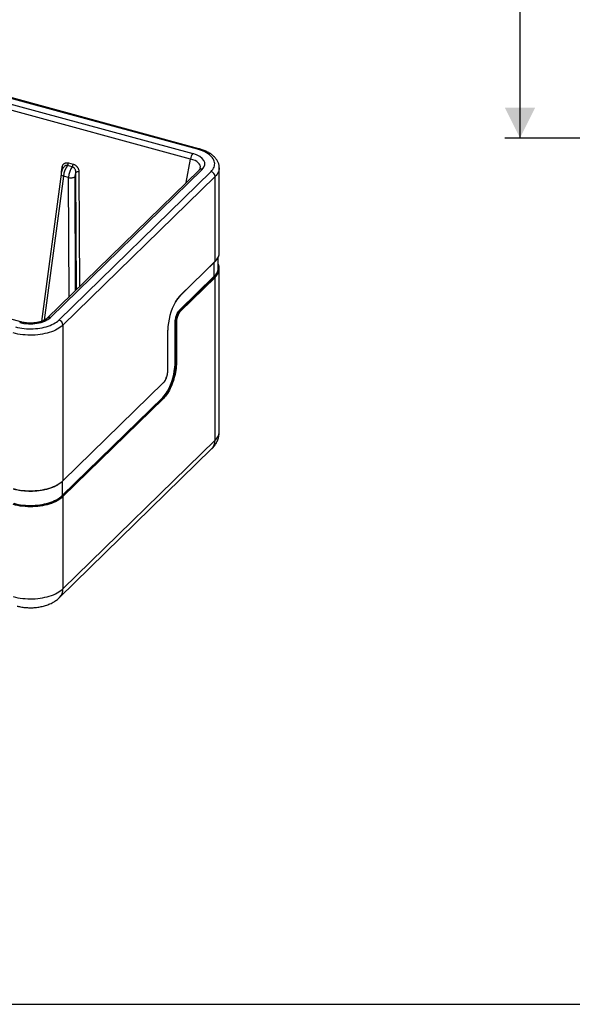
# Model space of a CAD drawing. Header units: millimetres. Extents: x 500 to 14350, y 500 to 12882.
# Tile 2 of 7: x 3327 to 5151, y 500 to 3749. Entities that reach past the tile are written whole.
import ezdxf

# ---------------------------------------------------------------- set-up
doc = ezdxf.new("R2010")
doc.units = ezdxf.units.MM
doc.header["$LTSCALE"] = 50
doc.layers.add('FORMAT', color=7, linetype='Continuous')
doc.styles.add('SLDTEXTSTYLE0', font='TXT', dxfattribs={"width": 0.605})
doc.dimstyles.new('SLDDIMSTYLE0', dxfattribs={"dimtxt": 128.415934, "dimasz": 100, "dimexe": 0, "dimexo": 0.0625, "dimgap": 32.103984, "dimtad": 1, "dimlfac": 0.4, "dimrnd": 1e-09, "dimzin": 12, "dimdsep": 46, "dimtxsty": 'SLDTEXTSTYLE0', "dimsah": 1, "dimcen": 0.09, "dimadec": 0, "dimazin": 3, "dimtfac": 1, "dimtofl": 0, "dimtmove": 0, "dimatfit": 3, "dimfxl": 0, "dimfrac": 2, "dimtolj": 1, "dimtzin": 12, "dimarcsym": 0})

# ---------------------------------------------------------------- blocks, each defined once
blk = doc.blocks.new('_D')
at = {"layer": 'FORMAT'}
for p, q in [((5561.7, 6233.7), (4928.9, 6233.7)), ((4978.4, 6233.7), (4978.4, 3358.7)), ((5561.7, 3358.7), (4928.9, 3358.7))]:
    blk.add_line(p, q, dxfattribs=at)
for points in [[(4978.4, 6233.7), (4928.4, 6133.7), (5028.4, 6133.7)], [(4978.4, 3358.7), (5028.4, 3458.7), (4928.4, 3458.7)]]:
    blk.add_solid(points, dxfattribs=at)
at = {"layer": 'FORMAT', "insert": (4807.9, 4600.2), "char_height": 132.29, "attachment_point": 1, "rotation": 90, "style": 'SLDTEXTSTYLE0'}
blk.add_mtext('1150', dxfattribs=at)

msp = doc.modelspace()

# ---------------------------------------------------------------- linework, layer by layer
at = {"color": 7, "linetype": 'Continuous', "lineweight": 25}
for p, q in [((3914.317, 3321.969), (2587.69, 3682.518)), ((3918.291, 3323.603), (2591.664, 3684.152)), ((3891.296, 3289.4), (2566.759, 3649.38)), ((2573.778, 3667.635), (3898.314, 3307.655)), ((3919.141, 3253.185), (3418.193, 2764.245)), ((3929.724, 3255.33), (3428.776, 2766.389)), ((3500.566, 3263.596), (3485.351, 3267.731)), ((3488.58, 3276.565), (3503.795, 3272.43)), ((3986.031, 2980.792), (3986.031, 3260.67)), ((3463.612, 3239.882), (3398.958, 2753.523)), ((3456.57, 2758.147), (3958.621, 3248.164)), ((3972.021, 3231.535), (3469.97, 2741.518)), ((3488.467, 3228.037), (3471.613, 3232.618)), ((3972.021, 2951.657), (3972.021, 3231.535)), ((3982.698, 2930.791), (3982.698, 2966.147)), ((3857.54, 2839.475), (3971.739, 2950.937)), ((3857.822, 2840.195), (3972.021, 2951.657)), ((3983.009, 2942.179), (3982.698, 2942.961)), ((3986.031, 2390.516), (3986.031, 2928.193)), ((3854.874, 2790.995), (3969.073, 2902.457)), ((3970.413, 2900.794), (3856.214, 2789.332)), ((3856.482, 2789.259), (3970.681, 2900.721)), ((3972.021, 2899.058), (3857.822, 2787.596)), ((3972.021, 2361.38), (3972.021, 2899.058)), ((3331.156, 2751.846), (3021.751, 2835.935)), ((3856.214, 2789.332), (3856.482, 2789.259)), ((3469.97, 2741.518), (3469.97, 2227.867)), ((3840.025, 2617.406), (3840.025, 2749.228)), ((3842.072, 2749.554), (3842.34, 2749.481)), ((3842.072, 2749.554), (3842.072, 2617.732)), ((3842.34, 2617.659), (3842.34, 2749.481)), ((3844.387, 2749.807), (3844.387, 2617.985)), ((3815.749, 2590.034), (3815.749, 2721.856)), ((3815.924, 2722.22), (3815.953, 2725.056)), ((3815.924, 2590.398), (3815.924, 2722.22)), ((3842.072, 2617.732), (3842.34, 2617.659)), ((3469.688, 2227.147), (3802.032, 2551.524)), ((3469.97, 2227.867), (3802.314, 2552.244)), ((3467.022, 2178.667), (3799.366, 2503.044)), ((3800.706, 2501.381), (3468.362, 2177.004)), ((3468.63, 2176.931), (3800.974, 2501.309)), ((3802.314, 2499.646), (3469.97, 2175.268)), ((3800.706, 2501.381), (3800.974, 2501.309)), ((3469.97, 1871.363), (3972.021, 2361.38)), ((3458.701, 1842.559), (3960.752, 2332.576)), ((3469.97, 2175.268), (3469.97, 1871.363))]:
    msp.add_line(p, q, dxfattribs=at)
at = {"color": 8, "linetype": 'Continuous', "lineweight": 25}
for p, q in [((3876.723, 3211.784), (3891.296, 3289.4)), ((3465.325, 3247.759), (3467.194, 3261.815)), ((3471.613, 3232.618), (3408.458, 2757.538)), ((3490.388, 2834.709), (3488.467, 3228.037)), ((3508.853, 3230.577), (3510.69, 2854.524)), ((3514.343, 2858.09), (3512.451, 3245.474)), ((3522.644, 3246.744), (3524.494, 2867.997)), ((3969.073, 2902.457), (3969.073, 2948.335)), ((3815.749, 2721.856), (3815.778, 2724.743)), ((3839.952, 2612.87), (3840.025, 2617.406)), ((3467.022, 2224.738), (3467.022, 2178.667))]:
    msp.add_line(p, q, dxfattribs=at)
at = {"color": 7, "linetype": 'Continuous', "lineweight": 25, "flags": 128}
for points in [[(3958.621, 3248.164), (3961.913, 3251.676), (3964.71, 3255.299), (3966.999, 3259.016), (3968.766, 3262.808), (3970.004, 3266.655), (3970.706, 3270.538), (3970.869, 3274.436), (3970.491, 3278.331), (3969.574, 3282.201), (3968.124, 3286.029), (3966.147, 3289.793), (3963.654, 3293.475), (3960.658, 3297.056), (3957.172, 3300.517), (3953.217, 3303.842), (3948.811, 3307.013), (3943.977, 3310.014), (3938.739, 3312.83), (3933.125, 3315.446), (3927.163, 3317.85), (3920.883, 3320.028), (3914.317, 3321.969)], [(3488.467, 3228.037), (3491.206, 3227.616), (3494.108, 3227.412), (3497.062, 3227.432), (3499.956, 3227.675), (3502.681, 3228.132), (3505.131, 3228.786), (3507.215, 3229.611), (3508.853, 3230.577)], [(3840.025, 2749.228), (3840.152, 2752.912), (3840.531, 2756.781), (3841.155, 2760.769), (3842.014, 2764.807), (3843.093, 2768.826), (3844.374, 2772.758), (3845.834, 2776.536), (3847.449, 2780.094), (3849.192, 2783.373), (3851.031, 2786.315), (3852.936, 2788.87), (3854.874, 2790.995)], [(3856.214, 2789.332), (3854.202, 2787.103), (3852.23, 2784.391), (3850.339, 2781.251), (3848.568, 2777.746), (3846.953, 2773.949), (3845.526, 2769.935), (3844.317, 2765.788), (3843.35, 2761.592), (3842.645, 2757.431), (3842.216, 2753.391), (3842.072, 2749.554)], [(3842.34, 2749.481), (3842.484, 2753.318), (3842.913, 2757.358), (3843.618, 2761.519), (3844.585, 2765.716), (3845.794, 2769.863), (3847.221, 2773.876), (3848.836, 2777.673), (3850.607, 2781.178), (3852.498, 2784.318), (3854.47, 2787.031), (3856.482, 2789.259)], [(3469.97, 2741.518), (3465.86, 2737.818), (3461.269, 2734.271), (3456.219, 2730.894), (3450.733, 2727.702), (3444.836, 2724.71), (3438.558, 2721.933), (3431.926, 2719.383), (3424.971, 2717.071), (3417.727, 2715.01), (3410.226, 2713.208), (3402.504, 2711.674), (3394.596, 2710.415), (3386.541, 2709.437), (3378.374, 2708.744), (3370.135, 2708.34), (3361.861, 2708.226), (3353.591, 2708.403), (3345.365, 2708.871), (3337.219, 2709.627), (3329.193, 2710.667), (3321.323, 2711.987), (3313.646, 2713.58), (3306.199, 2715.44)], [(3313.27, 2735.329), (3320.088, 2733.633), (3327.123, 2732.193), (3334.34, 2731.014), (3341.702, 2730.104), (3349.171, 2729.466), (3356.71, 2729.104), (3364.279, 2729.021), (3371.841, 2729.215), (3379.356, 2729.688), (3386.787, 2730.434), (3394.095, 2731.453), (3401.244, 2732.737), (3408.197, 2734.28), (3414.918, 2736.075), (3421.374, 2738.112), (3427.531, 2740.382), (3433.358, 2742.871), (3438.825, 2745.569), (3443.905, 2748.46), (3448.571, 2751.531), (3452.8, 2754.766), (3456.57, 2758.147)], [(3842.072, 2617.732), (3841.944, 2611.647), (3841.563, 2605.35), (3840.929, 2598.88), (3840.047, 2592.278), (3838.923, 2585.584), (3837.563, 2578.839), (3835.976, 2572.085), (3834.172, 2565.364), (3832.161, 2558.716), (3829.956, 2552.183), (3827.571, 2545.806), (3825.02, 2539.623), (3822.319, 2533.673), (3819.486, 2527.992), (3816.536, 2522.615), (3813.489, 2517.576), (3810.362, 2512.906), (3807.177, 2508.633), (3803.951, 2504.783), (3800.706, 2501.381)], [(3800.974, 2501.309), (3804.219, 2504.71), (3807.445, 2508.56), (3810.63, 2512.833), (3813.757, 2517.504), (3816.804, 2522.543), (3819.754, 2527.919), (3822.587, 2533.6), (3825.288, 2539.55), (3827.839, 2545.733), (3830.224, 2552.111), (3832.429, 2558.643), (3834.44, 2565.291), (3836.244, 2572.012), (3837.831, 2578.766), (3839.191, 2585.511), (3840.315, 2592.205), (3841.197, 2598.808), (3841.831, 2605.277), (3842.212, 2611.574), (3842.34, 2617.659)], [(3844.387, 2617.985), (3844.257, 2611.796), (3843.869, 2605.391), (3843.225, 2598.811), (3842.328, 2592.096), (3841.184, 2585.288), (3839.801, 2578.427), (3838.187, 2571.558), (3836.352, 2564.722), (3834.307, 2557.96), (3832.064, 2551.316), (3829.638, 2544.83), (3827.044, 2538.541), (3824.297, 2532.489), (3821.415, 2526.711), (3818.415, 2521.243), (3815.315, 2516.117), (3812.136, 2511.367), (3808.895, 2507.021), (3805.615, 2503.106), (3802.314, 2499.646)], [(3802.314, 2552.244), (3804.226, 2554.362), (3806.099, 2556.938), (3807.895, 2559.922), (3809.577, 2563.251), (3811.112, 2566.859), (3812.467, 2570.671), (3813.616, 2574.611), (3814.535, 2578.598), (3815.205, 2582.55), (3815.612, 2586.388), (3815.749, 2590.034)], [(3306.199, 2201.789), (3313.646, 2199.929), (3321.323, 2198.336), (3329.193, 2197.016), (3337.219, 2195.976), (3345.365, 2195.22), (3353.591, 2194.752), (3361.861, 2194.575), (3370.135, 2194.689), (3378.374, 2195.093), (3386.541, 2195.786), (3394.596, 2196.764), (3402.504, 2198.023), (3410.226, 2199.557), (3417.727, 2201.359), (3424.971, 2203.42), (3431.926, 2205.732), (3438.558, 2208.282), (3444.836, 2211.059), (3450.733, 2214.051), (3456.219, 2217.243), (3461.269, 2220.62), (3465.86, 2224.167), (3469.97, 2227.867)], [(3307.754, 2153.306), (3314.997, 2151.497), (3322.463, 2149.948), (3330.116, 2148.664), (3337.922, 2147.653), (3345.843, 2146.918), (3353.844, 2146.463), (3361.886, 2146.29), (3369.932, 2146.401), (3377.945, 2146.794), (3385.887, 2147.468), (3393.721, 2148.419), (3401.411, 2149.644), (3408.921, 2151.135), (3416.215, 2152.888), (3423.261, 2154.893), (3430.024, 2157.14), (3436.474, 2159.62), (3442.58, 2162.321), (3448.314, 2165.231), (3453.649, 2168.335), (3458.56, 2171.619), (3463.025, 2175.068), (3467.022, 2178.667)], [(3469.97, 2175.268), (3465.86, 2171.568), (3461.269, 2168.021), (3456.219, 2164.644), (3450.733, 2161.452), (3444.836, 2158.46), (3438.558, 2155.683), (3431.926, 2153.133), (3424.971, 2150.822), (3417.727, 2148.76), (3410.226, 2146.958), (3402.504, 2145.424), (3394.596, 2144.165), (3386.541, 2143.187), (3378.374, 2142.494), (3370.135, 2142.09), (3361.861, 2141.976), (3353.591, 2142.154), (3345.365, 2142.621), (3337.219, 2143.377), (3329.193, 2144.417), (3321.323, 2145.737), (3313.646, 2147.33), (3306.199, 2149.19)], [(3306.906, 2151.179), (3314.26, 2149.343), (3321.841, 2147.769), (3329.613, 2146.466), (3337.539, 2145.438), (3345.582, 2144.692), (3353.706, 2144.23), (3361.872, 2144.055), (3370.043, 2144.167), (3378.179, 2144.567), (3386.243, 2145.251), (3394.198, 2146.217), (3402.007, 2147.46), (3409.633, 2148.975), (3417.04, 2150.754), (3424.194, 2152.79), (3431.061, 2155.072), (3437.61, 2157.591), (3443.811, 2160.333), (3449.633, 2163.288), (3455.05, 2166.44), (3460.037, 2169.775), (3464.571, 2173.277), (3468.63, 2176.931)], [(3468.362, 2177.004), (3464.313, 2173.359), (3459.791, 2169.866), (3454.817, 2166.539), (3449.413, 2163.395), (3443.605, 2160.448), (3437.421, 2157.713), (3430.888, 2155.201), (3424.038, 2152.924), (3416.902, 2150.894), (3409.514, 2149.119), (3401.908, 2147.608), (3394.119, 2146.367), (3386.184, 2145.404), (3378.14, 2144.721), (3370.024, 2144.323), (3361.875, 2144.211), (3353.729, 2144.386), (3345.626, 2144.847), (3337.603, 2145.591), (3329.696, 2146.616), (3321.945, 2147.916), (3314.383, 2149.485), (3307.047, 2151.317)], [(3306.199, 1845.285), (3313.646, 1843.426), (3321.323, 1841.832), (3329.193, 1840.512), (3337.219, 1839.472), (3345.365, 1838.716), (3353.591, 1838.249), (3361.861, 1838.071), (3370.135, 1838.185), (3378.374, 1838.589), (3386.541, 1839.282), (3394.596, 1840.26), (3402.504, 1841.519), (3410.226, 1843.054), (3417.727, 1844.855), (3424.971, 1846.917), (3431.926, 1849.228), (3438.558, 1851.778), (3444.836, 1854.556), (3450.733, 1857.547), (3456.219, 1860.739), (3461.269, 1864.116), (3465.86, 1867.663), (3469.97, 1871.363)]]:
    msp.add_lwpolyline(points, dxfattribs=at)
at = {"color": 8, "linetype": 'Continuous', "lineweight": 25, "flags": 128}
for points in [[(3986.031, 3260.709), (3986.028, 3260.203), (3985.683, 3255.944), (3984.775, 3251.707), (3983.308, 3247.512), (3981.288, 3243.378), (3978.726, 3239.325), (3975.632, 3235.371), (3972.021, 3231.535)], [(3463.612, 3239.882), (3463.675, 3238.733), (3464.277, 3237.372), (3465.425, 3236.031), (3467.074, 3234.759), (3469.164, 3233.607), (3471.613, 3232.618)], [(3982.698, 2939.258), (3983.219, 2937.409), (3983.992, 2933.229), (3984.21, 2929.032), (3983.87, 2924.837), (3982.976, 2920.663), (3981.531, 2916.531), (3979.541, 2912.459), (3977.017, 2908.467), (3973.969, 2904.572), (3970.413, 2900.794)], [(3970.681, 2900.721), (3974.247, 2904.509), (3977.302, 2908.413), (3979.832, 2912.416), (3981.827, 2916.498), (3983.276, 2920.641), (3984.172, 2924.825), (3984.513, 2929.031), (3984.295, 2933.239), (3983.52, 2937.429), (3982.698, 2940.196)], [(3844.883, 2756.931), (3844.524, 2753.453), (3844.387, 2749.807)], [(3972.021, 2361.38), (3975.632, 2365.216), (3978.726, 2369.17), (3981.288, 2373.223), (3983.308, 2377.357), (3984.775, 2381.552), (3985.683, 2385.79), (3986.028, 2390.049), (3986.031, 2390.516)]]:
    msp.add_lwpolyline(points, dxfattribs=at)
at = {"color": 8, "linetype": 'Continuous', "lineweight": 25}
for centre, radius, start, end in [((3917.63, 3319.559), 4.097, 80.708763, 143.970938), ((3465.091, 3254.42), 7.687, 44.035928, 74.126181), ((3926.262, 3245.228), 10.678, 71.083376, 131.826646), ((3938.119, 2987.609), 49.416, 313.319466, 335.61793), ((3971.043, 2951.624), 0.978, 315.354471, 1.911286), ((3936.064, 2937.453), 48.107, 313.325684, 335.474726), ((3937.971, 2935.137), 49.61, 313.342552, 335.08705), ((3932.26, 2767.843), 103.807, 135.813935, 151.248582), ((3856.845, 2840.163), 0.978, 315.186616, 1.91611), ((3425.314, 2756.281), 10.685, 71.093846, 131.610073), ((3880.844, 2765.085), 32.199, 135.643049, 150.568101), ((3330.535, 2747.706), 4.186, 81.50445, 143.230524), ((3815.421, 2722.237), 0.503, 310.637101, 358.057491), ((3815.421, 2590.415), 0.503, 310.640636, 357.997465), ((3801.336, 2552.212), 0.978, 315.354471, 1.911286), ((3729.906, 2571.016), 97.184, 315.620395, 330.632374), ((3932.911, 2360.075), 39.132, 315.354471, 1.911286), ((3468.992, 2227.834), 0.978, 315.327986, 1.912049), ((3430.86, 1870.058), 39.132, 315.350651, 1.911396)]:
    msp.add_arc(centre, radius, start, end, dxfattribs=at)
at = {"color": 7, "linetype": 'Continuous', "lineweight": 25}
for centre, radius, start, end in [((3921.909, 3288.106), 30.641, 140.358702, 177.580781), ((3472.687, 3277.368), 15.914, 322.729667, 357.107797), ((3487.902, 3273.233), 15.914, 322.729667, 357.107797), ((3519.264, 3232.333), 14.803, 76.801437, 117.40489), ((3953.652, 3230.447), 18.402, 3.391562, 74.33381), ((3951.964, 2980.973), 34.067, 336.169649, 359.695582), ((3949.549, 2930.969), 33.149, 335.996605, 359.692225), ((3952.504, 2928.188), 33.503, 335.396226, 23.884323), ((3970.91, 2902.566), 1.84, 183.391562, 254.33381), ((3970.184, 2898.949), 1.84, 3.391562, 74.33381), ((4023.276, 2717.931), 207.61, 151.254414, 178.11973), ((3910.982, 2748.397), 66.648, 150.804268, 172.642812), ((3856.711, 2791.104), 1.84, 183.391562, 254.33381), ((3855.985, 2787.488), 1.84, 3.391562, 74.33381), ((3451.601, 2740.429), 18.402, 3.391562, 74.33381), ((3841.377, 2747.325), 2.335, 72.696035, 125.398915), ((3843.034, 2751.711), 2.335, 252.696035, 305.398915), ((3639.592, 2621.266), 200.536, 330.774852, 357.600618), ((3841.377, 2615.503), 2.335, 72.696035, 125.398915), ((3843.034, 2619.889), 2.335, 252.696035, 305.398915), ((3801.203, 2503.153), 1.84, 183.391562, 254.33381), ((3800.477, 2499.537), 1.84, 3.391562, 74.33381), ((3468.859, 2178.776), 1.84, 183.391562, 254.33381), ((3468.133, 2175.159), 1.84, 3.391562, 74.33381)]:
    msp.add_arc(centre, radius, start, end, dxfattribs=at)
at = {"color": 8, "linetype": 'Continuous', "lineweight": 25}
msp.add_ellipse((3861.69, 3260.172), major_axis=(61.821, 3.427), ratio=0.51490669, start_param=6.15731437, end_param=7.32627324, dxfattribs=at)
at = {"color": 7, "linetype": 'Continuous', "lineweight": 25}
for centre, major_axis, ratio, start_param, end_param in [((3861.69, 3273.16), (76.793, 0.442), 0.5087313, 5.79796782, 7.35391146), ((3485.535, 3243.184), (8.854, 28.994), 0.38171459, 0.68778532, 2.05722373), ((3502.618, 3238.541), (7.008, 29.495), 0.41768799, 0.66252869, 2.0319671), ((3515.986, 3235.814), (3.016, 14.875), 0.43454437, 0.95510562, 2.0169661), ((3361.801, 2785.252), (75.857, -0.455), 0.52135992, 4.24161142, 5.79755506)]:
    msp.add_ellipse(centre, major_axis=major_axis, ratio=ratio, start_param=start_param, end_param=end_param, dxfattribs=at)
for points, knots in [([(3985.976, 3260.723), (3985.99, 3261.257), (3986.045, 3263.309), (3985.646, 3266.869), (3984.786, 3271.358), (3983.432, 3275.776), (3981.628, 3280.115), (3979.365, 3284.367), (3976.643, 3288.523), (3973.461, 3292.571), (3969.822, 3296.495), (3965.735, 3300.275), (3961.216, 3303.889), (3956.29, 3307.318), (3950.987, 3310.542), (3945.339, 3313.547), (3939.38, 3316.321), (3933.139, 3318.858), (3926.759, 3321.11), (3921.761, 3322.646), (3918.944, 3323.423), (3918.291, 3323.603)], [0, 0, 0, 0, 0.01834885, 0.07039262, 0.12242908, 0.17477665, 0.22774365, 0.28159191, 0.33651283, 0.3926025, 0.44984452, 0.5081114, 0.56719113, 0.62683334, 0.68679756, 0.7468837, 0.80691949, 0.86683166, 0.92658391, 0.98298457, 1, 1, 1, 1]), ([(3473.434, 3264.026), (3472.732, 3263.093), (3471.32, 3261.216), (3469.495, 3258.079), (3467.878, 3254.793), (3466.503, 3251.426), (3465.35, 3248.002), (3464.425, 3244.531), (3463.885, 3241.818), (3463.667, 3240.275), (3463.612, 3239.882)], [0, 0, 0, 0, 0.14148576, 0.28448702, 0.4220472, 0.55549369, 0.68723992, 0.81950753, 0.95395225, 1, 1, 1, 1]), ([(3467.194, 3261.815), (3467.281, 3262.469), (3467.392, 3263.113), (3467.665, 3264.381), (3467.829, 3265.004), (3468.394, 3266.819), (3468.874, 3267.963), (3469.758, 3269.577), (3470.081, 3270.099), (3470.78, 3271.099), (3471.153, 3271.573), (3472.339, 3272.919), (3473.221, 3273.715), (3474.685, 3274.75), (3475.198, 3275.069), (3476.255, 3275.641), (3476.8, 3275.896), (3477.925, 3276.344), (3478.506, 3276.537), (3479.692, 3276.855), (3480.294, 3276.98), (3482.126, 3277.256), (3483.383, 3277.308), (3485.321, 3277.182), (3485.974, 3277.106), (3487.276, 3276.886), (3487.928, 3276.743), (3488.58, 3276.565)], [0, 0, 0, 0, 0.0625, 0.0625, 0.125, 0.125, 0.25, 0.25, 0.3125, 0.3125, 0.375, 0.375, 0.5, 0.5, 0.5625, 0.5625, 0.625, 0.625, 0.6875, 0.6875, 0.75, 0.75, 0.875, 0.875, 0.9375, 0.9375, 1, 1, 1, 1]), ([(3512.451, 3245.474), (3512.535, 3246.45), (3512.552, 3247.43), (3512.421, 3249.388), (3512.274, 3250.353), (3511.93, 3251.783), (3511.794, 3252.256), (3511.479, 3253.197), (3511.3, 3253.666), (3510.702, 3255.042), (3510.228, 3255.919), (3509.404, 3257.175), (3509.109, 3257.585), (3508.49, 3258.372), (3508.166, 3258.749), (3507.153, 3259.831), (3506.422, 3260.489), (3504.846, 3261.671), (3504.029, 3262.174), (3502.76, 3262.805), (3502.33, 3262.994), (3501.456, 3263.329), (3501.011, 3263.475), (3500.566, 3263.596)], [0, 0, 0, 0, 0.125, 0.125, 0.25, 0.25, 0.3125, 0.3125, 0.375, 0.375, 0.5, 0.5, 0.5625, 0.5625, 0.625, 0.625, 0.75, 0.75, 0.875, 0.875, 0.9375, 0.9375, 1, 1, 1, 1]), ([(3503.795, 3272.43), (3504.448, 3272.253), (3505.1, 3272.041), (3506.385, 3271.558), (3507.018, 3271.286), (3508.888, 3270.382), (3510.098, 3269.662), (3511.856, 3268.402), (3512.426, 3267.956), (3513.526, 3267.02), (3514.587, 3266.04), (3515.574, 3264.971), (3516.524, 3263.857), (3516.982, 3263.274), (3518.273, 3261.489), (3519.032, 3260.244), (3520.02, 3258.297), (3520.325, 3257.631), (3520.875, 3256.295), (3521.121, 3255.623), (3521.775, 3253.598), (3522.099, 3252.234), (3522.424, 3250.168), (3522.505, 3249.477), (3522.613, 3248.106), (3522.641, 3247.423), (3522.644, 3246.744)], [0, 0, 0, 0, 0.0625, 0.0625, 0.125, 0.125, 0.25, 0.25, 0.3125, 0.3125, 0.375, 0.4375, 0.4375, 0.5, 0.5, 0.625, 0.625, 0.6875, 0.6875, 0.75, 0.75, 0.875, 0.875, 0.9375, 0.9375, 1, 1, 1, 1]), ([(3923.214, 3259.544), (3923.198, 3259.428), (3923.145, 3259.026), (3922.828, 3258.15), (3922.194, 3256.891), (3921.204, 3255.436), (3920.129, 3254.17), (3919.342, 3253.386), (3919.141, 3253.185)], [0, 0, 0, 0, 0.0913084, 0.31571002, 0.52223645, 0.71929118, 0.92829222, 1, 1, 1, 1]), ([(3971.739, 2950.937), (3972.362, 2951.559), (3974.163, 2953.362), (3976.82, 2956.435), (3979.531, 2960.184), (3981.615, 2963.634), (3982.587, 2965.861), (3982.988, 2966.779)], [0, 0, 0, 0, 0.12488312, 0.36166689, 0.59821597, 0.83426762, 1, 1, 1, 1]), ([(3841.244, 2817.363), (3841.731, 2818.231), (3843.142, 2820.747), (3845.566, 2824.583), (3848.486, 2828.862), (3851.45, 2832.761), (3854.475, 2836.361), (3856.506, 2838.424), (3857.54, 2839.475)], [0, 0, 0, 0, 0.09469805, 0.27472279, 0.45459068, 0.63427386, 0.81374478, 1, 1, 1, 1]), ([(3418.193, 2764.245), (3417.869, 2763.937), (3416.935, 2763.053), (3415.064, 2761.541), (3412.451, 2759.745), (3409.431, 2757.98), (3406.027, 2756.28), (3402.259, 2754.674), (3398.153, 2753.19), (3393.739, 2751.851), (3389.054, 2750.679), (3384.137, 2749.691), (3379.027, 2748.902), (3373.768, 2748.324), (3368.404, 2747.964), (3362.981, 2747.828), (3357.543, 2747.919), (3352.136, 2748.236), (3346.807, 2748.775), (3341.6, 2749.531), (3336.656, 2750.476), (3333.215, 2751.292), (3331.447, 2751.767), (3331.156, 2751.846)], [0, 0, 0, 0, 0.02618347, 0.07536921, 0.12452062, 0.17375143, 0.22322462, 0.27301863, 0.32315589, 0.37362759, 0.42440831, 0.47546487, 0.5267612, 0.57826095, 0.62992839, 0.68172848, 0.73362626, 0.78558602, 0.8375703, 0.88953067, 0.94141697, 0.99034966, 1, 1, 1, 1]), ([(3802.032, 2551.524), (3802.357, 2551.854), (3803.305, 2552.814), (3804.84, 2554.705), (3806.598, 2557.287), (3808.263, 2560.181), (3809.813, 2563.332), (3811.229, 2566.696), (3812.49, 2570.22), (3813.578, 2573.85), (3814.477, 2577.53), (3815.174, 2581.204), (3815.654, 2584.812), (3815.891, 2587.887), (3815.915, 2589.696), (3815.924, 2590.398)], [0, 0, 0, 0, 0.04346988, 0.1268508, 0.20984368, 0.29242657, 0.37468998, 0.45672833, 0.53862151, 0.62043574, 0.70222867, 0.78404597, 0.86593482, 0.94795784, 1, 1, 1, 1]), ([(3960.752, 2332.576), (3962.01, 2333.846), (3964.7, 2336.56), (3968.467, 2341.018), (3972.05, 2345.866), (3975.348, 2351.074), (3978.311, 2356.638), (3980.871, 2362.546), (3982.919, 2368.559), (3984.462, 2374.641), (3985.478, 2380.759), (3985.996, 2386.061), (3985.979, 2389.313), (3985.973, 2390.52)], [0, 0, 0, 0, 0.08344412, 0.1784454, 0.27174455, 0.36362641, 0.46413617, 0.56303968, 0.66033122, 0.75623741, 0.85096921, 0.94472219, 1, 1, 1, 1]), ([(3306.508, 2201.017), (3307.698, 2200.701), (3311.148, 2199.786), (3317.021, 2198.442), (3324.162, 2197.066), (3331.458, 2195.928), (3338.876, 2195.029), (3346.388, 2194.373), (3353.964, 2193.963), (3361.574, 2193.8), (3369.189, 2193.885), (3376.779, 2194.218), (3384.313, 2194.797), (3391.763, 2195.62), (3399.099, 2196.683), (3406.293, 2197.984), (3413.316, 2199.517), (3420.141, 2201.276), (3426.741, 2203.256), (3433.091, 2205.447), (3439.164, 2207.844), (3444.939, 2210.436), (3450.391, 2213.215), (3455.498, 2216.17), (3460.243, 2219.29), (3464.599, 2222.567), (3467.677, 2225.214), (3469.292, 2226.766), (3469.688, 2227.147)], [0, 0, 0, 0, 0.02117227, 0.06139542, 0.10161445, 0.14182585, 0.18203103, 0.22223143, 0.26242846, 0.3026235, 0.34281796, 0.38301304, 0.42320983, 0.46340973, 0.50361418, 0.54382463, 0.58404259, 0.62426958, 0.66450712, 0.70475668, 0.74501961, 0.78529692, 0.82558914, 0.86589586, 0.90621524, 0.9465432, 0.98687013, 1, 1, 1, 1]), ([(3318.588, 1814.407), (3319.981, 1814.041), (3323.796, 1813.04), (3330.138, 1811.681), (3337.613, 1810.42), (3345.141, 1809.5), (3352.704, 1808.908), (3360.287, 1808.641), (3367.875, 1808.697), (3375.455, 1809.076), (3383.013, 1809.782), (3390.537, 1810.821), (3398.016, 1812.202), (3405.435, 1813.939), (3412.778, 1816.05), (3420.018, 1818.551), (3427.117, 1821.462), (3434.018, 1824.789), (3440.416, 1828.397), (3446.262, 1832.208), (3451.531, 1836.146), (3455.636, 1839.628), (3457.942, 1841.833), (3458.701, 1842.559)], [0, 0, 0, 0, 0.02897976, 0.0793712, 0.12934433, 0.17901236, 0.22844389, 0.27773542, 0.32699912, 0.37634887, 0.42587635, 0.47570913, 0.52597231, 0.57678042, 0.62822257, 0.68033747, 0.73307712, 0.78626647, 0.83945465, 0.88665459, 0.93281151, 0.97788611, 1, 1, 1, 1])]:
    msp.add_open_spline(points, degree=3, knots=knots, dxfattribs=at)
at = {"color": 8, "linetype": 'Continuous', "lineweight": 25}
msp.add_open_spline([(3485.351, 3267.731), (3484.568, 3267.899), (3482.304, 3268.386), (3479.091, 3267.977), (3475.791, 3266.551), (3474.342, 3264.872), (3473.537, 3263.94)], degree=3, knots=[0, 0, 0, 0, 0.17212325, 0.49788257, 0.72128239, 1, 1, 1, 1], dxfattribs=at)
at = {"layer": 'FORMAT', "color": 7}
msp.add_line((500, 500), (14350, 500), dxfattribs=at)

# ---------------------------------------------------------------- dimensions: what is measured, and where the dimension line sits
at = {"layer": 'FORMAT'}
dim = msp.add_linear_dim(base=(4978.403, 3358.707), p1=(5611.225, 6233.707), p2=(5611.225, 3358.707), angle=90, dimstyle='SLDDIMSTYLE0', dxfattribs=at)
dim.commit()
dim.dimension.update_dxf_attribs({"geometry": '_D', "text_midpoint": (4978.403, 4796.207), "dimtype": 160})

doc.saveas('drawing.dxf')
